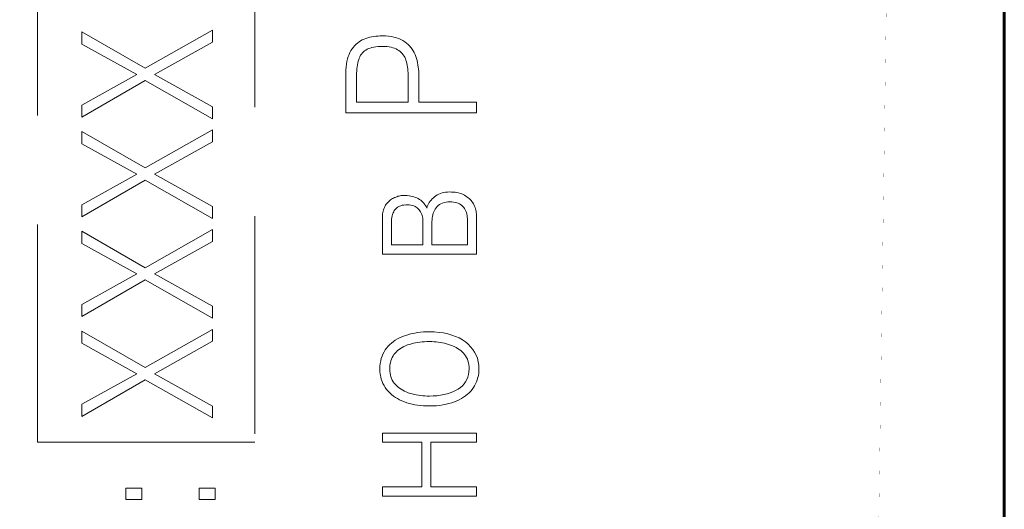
# Model space of a CAD drawing. Header units: millimetres. Extents: x 0 to 420, y 0 to 297.
# Tile 38 of 66: x 118 to 136, y 198 to 207. Entities that reach past the tile are written whole.
import ezdxf

# ---------------------------------------------------------------- set-up
doc = ezdxf.new("R2010")
doc.units = ezdxf.units.MM
for name, pattern in [('K5LT32769', [6, 4, -2]), ('K5LT_BASIC', [0]), ('K5LT_DASHED', [6, 4, -2]), ('K5LT_THIN', [0])]:
    doc.linetypes.add(name, pattern=pattern)
doc.layers.add('Системный слой', color=7, linetype='Continuous')
doc.layers.add('Слой 1', color=6, linetype='Continuous')

# ---------------------------------------------------------------- blocks, each defined once
blk = doc.blocks.new('U0')
at = {"layer": 'Слой 1', "linetype": 'K5LT_DASHED', "lineweight": 18}
for p, q in [((118.623, 199.65), (118.623, 233.804)), ((122.623, 233.804), (122.623, 199.65)), ((122.623, 199.65), (118.623, 199.65))]:
    blk.add_line(p, q, dxfattribs=at)

msp = doc.modelspace()

# ---------------------------------------------------------------- linework, layer by layer
at = {"layer": 'Системный слой', "linetype": 'K5LT_BASIC', "lineweight": 60}
msp.add_line((136.395, 239.804), (136.395, 179.804), dxfattribs=at)
at = {"layer": 'Системный слой', "linetype": 'K5LT32769', "const_width": 0.001}
msp.add_lwpolyline([(83.59, 237.156), (134.657, 237.189), (133.928, 187.263), (82.861, 187.23)], close=True, dxfattribs=at)
at = {"layer": 'Слой 1', "linetype": 'K5LT_THIN', "lineweight": 18}
for p, q in [((121.84, 207.216), (120.607, 206.517)), ((121.84, 206.996), (121.84, 207.216)), ((120.607, 206.517), (119.44, 207.185)), ((119.44, 207.185), (119.44, 206.961)), ((124.565, 207.02), (124.535, 207.001)), ((124.596, 207.037), (124.565, 207.02)), ((124.629, 207.052), (124.596, 207.037)), ((124.663, 207.064), (124.629, 207.052)), ((124.698, 207.076), (124.663, 207.064)), ((124.734, 207.085), (124.698, 207.076)), ((124.771, 207.093), (124.734, 207.085)), ((124.808, 207.1), (124.771, 207.093)), ((124.846, 207.105), (124.808, 207.1)), ((124.885, 207.108), (124.846, 207.105)), ((124.925, 207.11), (124.885, 207.108)), ((124.965, 207.111), (124.925, 207.11)), ((125.023, 207.109), (124.965, 207.111)), ((125.077, 207.104), (125.023, 207.109)), ((125.129, 207.097), (125.077, 207.104)), ((125.177, 207.087), (125.129, 207.097)), ((125.223, 207.075), (125.177, 207.087)), ((125.266, 207.061), (125.223, 207.075)), ((125.305, 207.044), (125.266, 207.061)), ((125.342, 207.024), (125.305, 207.044)), ((125.376, 207.002), (125.342, 207.024)), ((119.44, 206.961), (120.451, 206.401)), ((120.779, 206.401), (121.84, 206.996)), ((124.387, 206.842), (124.368, 206.807)), ((124.408, 206.874), (124.387, 206.842)), ((124.431, 206.904), (124.408, 206.874)), ((124.455, 206.931), (124.431, 206.904)), ((124.48, 206.957), (124.455, 206.931)), ((124.507, 206.98), (124.48, 206.957)), ((124.535, 207.001), (124.507, 206.98)), ((124.637, 206.835), (124.66, 206.851)), ((124.66, 206.851), (124.684, 206.865)), ((124.684, 206.865), (124.711, 206.877)), ((124.711, 206.877), (124.741, 206.888)), ((124.741, 206.888), (124.773, 206.897)), ((124.773, 206.897), (124.808, 206.904)), ((124.808, 206.904), (124.845, 206.91)), ((124.845, 206.91), (124.884, 206.914)), ((124.884, 206.914), (124.926, 206.916)), ((124.926, 206.916), (124.971, 206.917)), ((124.971, 206.917), (125.013, 206.916)), ((125.013, 206.916), (125.053, 206.913)), ((125.053, 206.913), (125.091, 206.908)), ((125.091, 206.908), (125.126, 206.902)), ((125.126, 206.902), (125.159, 206.893)), ((125.159, 206.893), (125.19, 206.883)), ((125.19, 206.883), (125.218, 206.871)), ((125.218, 206.871), (125.244, 206.857)), ((125.244, 206.857), (125.268, 206.842)), ((125.268, 206.842), (125.29, 206.824)), ((125.408, 206.978), (125.376, 207.002)), ((125.437, 206.953), (125.408, 206.978)), ((125.464, 206.926), (125.437, 206.953)), ((125.489, 206.898), (125.464, 206.926)), ((125.511, 206.868), (125.489, 206.898)), ((125.532, 206.837), (125.511, 206.868)), ((125.55, 206.804), (125.532, 206.837)), ((124.324, 206.687), (124.313, 206.641)), ((124.336, 206.73), (124.324, 206.687)), ((124.351, 206.77), (124.336, 206.73)), ((124.368, 206.807), (124.351, 206.77)), ((124.521, 206.646), (124.529, 206.675)), ((124.529, 206.675), (124.54, 206.703)), ((124.54, 206.703), (124.552, 206.729)), ((124.552, 206.729), (124.565, 206.754)), ((124.565, 206.754), (124.581, 206.777)), ((124.581, 206.777), (124.598, 206.798)), ((124.598, 206.798), (124.617, 206.817)), ((124.617, 206.817), (124.637, 206.835)), ((125.29, 206.824), (125.31, 206.806)), ((125.31, 206.806), (125.329, 206.786)), ((125.329, 206.786), (125.346, 206.764)), ((125.346, 206.764), (125.362, 206.741)), ((125.362, 206.741), (125.376, 206.717)), ((125.376, 206.717), (125.388, 206.69)), ((125.388, 206.69), (125.398, 206.663)), ((125.398, 206.663), (125.407, 206.634)), ((125.565, 206.769), (125.55, 206.804)), ((125.579, 206.733), (125.565, 206.769)), ((125.591, 206.695), (125.579, 206.733)), ((125.602, 206.657), (125.591, 206.695)), ((125.611, 206.618), (125.602, 206.657)), ((124.295, 206.488), (124.293, 206.431)), ((124.299, 206.542), (124.295, 206.488)), ((124.305, 206.593), (124.299, 206.542)), ((124.313, 206.641), (124.305, 206.593)), ((124.493, 206.468), (124.496, 206.507)), ((124.496, 206.507), (124.501, 206.545)), ((124.501, 206.545), (124.507, 206.58)), ((124.507, 206.58), (124.513, 206.614)), ((124.513, 206.614), (124.521, 206.646)), ((125.407, 206.634), (125.414, 206.603)), ((125.414, 206.603), (125.421, 206.572)), ((125.421, 206.572), (125.427, 206.539)), ((125.427, 206.539), (125.431, 206.505)), ((125.431, 206.505), (125.435, 206.47)), ((125.619, 206.579), (125.611, 206.618)), ((125.625, 206.539), (125.619, 206.579)), ((125.629, 206.499), (125.625, 206.539)), ((125.633, 206.458), (125.629, 206.499)), ((120.451, 206.401), (119.44, 205.841)), ((121.84, 205.808), (120.779, 206.401)), ((124.293, 206.431), (124.293, 205.699)), ((124.487, 206.34), (124.488, 206.385)), ((124.487, 206.294), (124.487, 206.34)), ((124.487, 205.892), (124.487, 206.294)), ((124.488, 206.385), (124.49, 206.427)), ((124.49, 206.427), (124.493, 206.468)), ((125.435, 206.47), (125.438, 206.433)), ((125.438, 206.433), (125.44, 206.396)), ((125.44, 206.396), (125.44, 206.357)), ((125.44, 206.357), (125.44, 206.317)), ((125.44, 206.317), (125.44, 205.892)), ((125.634, 206.416), (125.633, 206.458)), ((125.635, 206.374), (125.634, 206.416)), ((125.635, 205.892), (125.635, 206.374)), ((119.44, 205.62), (120.607, 206.292)), ((120.607, 206.292), (121.84, 205.591)), ((119.44, 205.841), (119.44, 205.62)), ((121.84, 205.591), (121.84, 205.808)), ((125.44, 205.892), (124.487, 205.892)), ((126.693, 205.892), (125.635, 205.892)), ((126.693, 205.699), (126.693, 205.892)), ((124.293, 205.699), (126.693, 205.699)), ((120.607, 204.686), (119.44, 205.354)), ((119.44, 205.354), (119.44, 205.13)), ((121.84, 205.385), (120.607, 204.686)), ((121.84, 205.165), (121.84, 205.385)), ((119.44, 205.13), (120.451, 204.57)), ((120.779, 204.57), (121.84, 205.165)), ((120.451, 204.57), (119.44, 204.011)), ((121.84, 203.978), (120.779, 204.57)), ((119.44, 203.789), (120.607, 204.462)), ((120.607, 204.462), (121.84, 203.761)), ((125.151, 204.123), (125.133, 204.111)), ((125.171, 204.133), (125.151, 204.123)), ((125.19, 204.143), (125.171, 204.133)), ((125.21, 204.152), (125.19, 204.143)), ((125.23, 204.159), (125.21, 204.152)), ((125.25, 204.166), (125.23, 204.159)), ((125.27, 204.171), (125.25, 204.166)), ((125.29, 204.175), (125.27, 204.171)), ((125.31, 204.178), (125.29, 204.175)), ((125.331, 204.18), (125.31, 204.178)), ((125.351, 204.18), (125.331, 204.18)), ((125.387, 204.18), (125.351, 204.18)), ((125.421, 204.178), (125.387, 204.18)), ((125.454, 204.174), (125.421, 204.178)), ((125.485, 204.169), (125.454, 204.174)), ((125.515, 204.163), (125.485, 204.169)), ((125.544, 204.155), (125.515, 204.163)), ((125.572, 204.146), (125.544, 204.155)), ((125.598, 204.136), (125.572, 204.146)), ((125.624, 204.124), (125.598, 204.136)), ((125.647, 204.11), (125.624, 204.124)), ((125.901, 204.14), (125.88, 204.12)), ((125.924, 204.159), (125.901, 204.14)), ((125.948, 204.177), (125.924, 204.159)), ((125.974, 204.192), (125.948, 204.177)), ((126.001, 204.206), (125.974, 204.192)), ((126.03, 204.218), (126.001, 204.206)), ((126.061, 204.227), (126.03, 204.218)), ((126.093, 204.235), (126.061, 204.227)), ((126.126, 204.241), (126.093, 204.235)), ((126.162, 204.245), (126.126, 204.241)), ((126.199, 204.247), (126.162, 204.245)), ((126.234, 204.245), (126.199, 204.247)), ((126.269, 204.243), (126.234, 204.245)), ((126.302, 204.239), (126.269, 204.243)), ((126.334, 204.233), (126.302, 204.239)), ((126.365, 204.227), (126.334, 204.233)), ((126.394, 204.218), (126.365, 204.227)), ((126.422, 204.209), (126.394, 204.218)), ((126.448, 204.198), (126.422, 204.209)), ((126.474, 204.185), (126.448, 204.198)), ((126.497, 204.171), (126.474, 204.185)), ((126.519, 204.156), (126.497, 204.171)), ((126.54, 204.141), (126.519, 204.156)), ((126.56, 204.124), (126.54, 204.141)), ((126.578, 204.106), (126.56, 204.124)), ((119.44, 204.011), (119.44, 203.789)), ((121.84, 203.761), (121.84, 203.978)), ((125.001, 203.961), (124.992, 203.939)), ((125.012, 203.981), (125.001, 203.961)), ((125.024, 204.001), (125.012, 203.981)), ((125.037, 204.02), (125.024, 204.001)), ((125.051, 204.038), (125.037, 204.02)), ((125.066, 204.055), (125.051, 204.038)), ((125.082, 204.07), (125.066, 204.055)), ((125.098, 204.085), (125.082, 204.07)), ((125.115, 204.099), (125.098, 204.085)), ((125.133, 204.111), (125.115, 204.099)), ((125.199, 203.925), (125.215, 203.943)), ((125.215, 203.943), (125.234, 203.959)), ((125.234, 203.959), (125.255, 203.973)), ((125.255, 203.973), (125.278, 203.984)), ((125.278, 203.984), (125.304, 203.994)), ((125.304, 203.994), (125.331, 204.001)), ((125.331, 204.001), (125.361, 204.006)), ((125.361, 204.006), (125.393, 204.009)), ((125.393, 204.009), (125.426, 204.01)), ((125.426, 204.01), (125.458, 204.008)), ((125.458, 204.008), (125.487, 204.004)), ((125.487, 204.004), (125.514, 203.998)), ((125.514, 203.998), (125.54, 203.99)), ((125.54, 203.99), (125.564, 203.98)), ((125.564, 203.98), (125.586, 203.968)), ((125.586, 203.968), (125.606, 203.953)), ((125.606, 203.953), (125.624, 203.937)), ((125.669, 204.095), (125.647, 204.11)), ((125.689, 204.079), (125.669, 204.095)), ((125.708, 204.061), (125.689, 204.079)), ((125.725, 204.042), (125.708, 204.061)), ((125.741, 204.021), (125.725, 204.042)), ((125.755, 203.999), (125.741, 204.021)), ((125.768, 203.976), (125.755, 203.999)), ((125.779, 203.951), (125.768, 203.976)), ((125.788, 203.978), (125.779, 203.951)), ((125.8, 204.004), (125.788, 203.978)), ((125.812, 204.029), (125.8, 204.004)), ((125.827, 204.053), (125.812, 204.029)), ((125.843, 204.076), (125.827, 204.053)), ((125.86, 204.098), (125.843, 204.076)), ((125.88, 204.12), (125.86, 204.098)), ((125.935, 203.933), (125.951, 203.956)), ((125.951, 203.956), (125.969, 203.978)), ((125.969, 203.978), (125.99, 203.998)), ((125.99, 203.998), (126.014, 204.015)), ((126.014, 204.015), (126.04, 204.029)), ((126.04, 204.029), (126.068, 204.041)), ((126.068, 204.041), (126.1, 204.051)), ((126.1, 204.051), (126.134, 204.058)), ((126.134, 204.058), (126.17, 204.063)), ((126.17, 204.063), (126.21, 204.065)), ((126.21, 204.065), (126.242, 204.063)), ((126.242, 204.063), (126.273, 204.06)), ((126.273, 204.06), (126.303, 204.055)), ((126.303, 204.055), (126.33, 204.047)), ((126.33, 204.047), (126.356, 204.038)), ((126.356, 204.038), (126.381, 204.026)), ((126.381, 204.026), (126.403, 204.013)), ((126.403, 204.013), (126.424, 203.997)), ((126.424, 203.997), (126.443, 203.98)), ((126.443, 203.98), (126.46, 203.96)), ((126.46, 203.96), (126.476, 203.94)), ((126.595, 204.088), (126.578, 204.106)), ((126.61, 204.068), (126.595, 204.088)), ((126.625, 204.048), (126.61, 204.068)), ((126.637, 204.027), (126.625, 204.048)), ((126.649, 204.005), (126.637, 204.027)), ((126.659, 203.983), (126.649, 204.005)), ((126.668, 203.961), (126.659, 203.983)), ((126.676, 203.938), (126.668, 203.961)), ((124.966, 203.816), (124.965, 203.788)), ((124.965, 203.788), (124.965, 203.106)), ((124.969, 203.842), (124.966, 203.816)), ((124.973, 203.868), (124.969, 203.842)), ((124.978, 203.893), (124.973, 203.868)), ((124.984, 203.916), (124.978, 203.893)), ((124.992, 203.939), (124.984, 203.916)), ((125.135, 203.745), (125.139, 203.777)), ((125.139, 203.777), (125.144, 203.807)), ((125.144, 203.807), (125.152, 203.835)), ((125.152, 203.835), (125.161, 203.861)), ((125.161, 203.861), (125.172, 203.884)), ((125.172, 203.884), (125.184, 203.906)), ((125.184, 203.906), (125.199, 203.925)), ((125.624, 203.937), (125.64, 203.918)), ((125.64, 203.918), (125.655, 203.899)), ((125.655, 203.899), (125.668, 203.878)), ((125.668, 203.878), (125.679, 203.857)), ((125.679, 203.857), (125.689, 203.835)), ((125.689, 203.835), (125.696, 203.812)), ((125.696, 203.812), (125.702, 203.789)), ((125.702, 203.789), (125.706, 203.764)), ((125.706, 203.764), (125.709, 203.739)), ((125.877, 203.736), (125.879, 203.768)), ((125.879, 203.768), (125.884, 203.798)), ((125.884, 203.798), (125.89, 203.828)), ((125.89, 203.828), (125.898, 203.856)), ((125.898, 203.856), (125.909, 203.883)), ((125.909, 203.883), (125.921, 203.908)), ((125.921, 203.908), (125.935, 203.933)), ((126.476, 203.94), (126.489, 203.917)), ((126.489, 203.917), (126.5, 203.893)), ((126.5, 203.893), (126.509, 203.868)), ((126.509, 203.868), (126.517, 203.841)), ((126.517, 203.841), (126.522, 203.812)), ((126.522, 203.812), (126.525, 203.782)), ((126.525, 203.782), (126.526, 203.751)), ((126.682, 203.914), (126.676, 203.938)), ((126.687, 203.891), (126.682, 203.914)), ((126.69, 203.866), (126.687, 203.891)), ((126.692, 203.842), (126.69, 203.866)), ((126.693, 203.817), (126.692, 203.842)), ((126.693, 203.106), (126.693, 203.817)), ((125.132, 203.711), (125.135, 203.745)), ((125.132, 203.675), (125.132, 203.711)), ((125.132, 203.276), (125.132, 203.675)), ((125.709, 203.739), (125.71, 203.713)), ((125.71, 203.713), (125.71, 203.276)), ((125.876, 203.703), (125.877, 203.736)), ((125.876, 203.276), (125.876, 203.703)), ((126.526, 203.751), (126.526, 203.276)), ((120.607, 202.855), (119.44, 203.524)), ((119.44, 203.524), (119.44, 203.299)), ((121.84, 203.554), (120.607, 202.855)), ((121.84, 203.335), (121.84, 203.554)), ((119.44, 203.299), (120.451, 202.74)), ((120.779, 202.74), (121.84, 203.335)), ((125.71, 203.276), (125.132, 203.276)), ((126.526, 203.276), (125.876, 203.276)), ((124.965, 203.106), (126.693, 203.106)), ((120.451, 202.74), (119.44, 202.18)), ((121.84, 202.147), (120.779, 202.74)), ((119.44, 201.958), (120.607, 202.631)), ((120.607, 202.631), (121.84, 201.93)), ((119.44, 202.18), (119.44, 201.958)), ((121.84, 201.93), (121.84, 202.147)), ((120.607, 201.025), (119.44, 201.693)), ((119.44, 201.693), (119.44, 201.469)), ((121.84, 201.724), (120.607, 201.025)), ((121.84, 201.504), (121.84, 201.724)), ((125.368, 201.604), (125.323, 201.587)), ((125.414, 201.62), (125.368, 201.604)), ((125.462, 201.634), (125.414, 201.62)), ((125.51, 201.646), (125.462, 201.634)), ((125.56, 201.656), (125.51, 201.646)), ((125.611, 201.665), (125.56, 201.656)), ((125.664, 201.671), (125.611, 201.665)), ((125.718, 201.676), (125.664, 201.671)), ((125.773, 201.679), (125.718, 201.676)), ((125.829, 201.68), (125.773, 201.679)), ((125.919, 201.677), (125.829, 201.68)), ((126.006, 201.669), (125.919, 201.677)), ((126.088, 201.657), (126.006, 201.669)), ((126.165, 201.641), (126.088, 201.657)), ((126.239, 201.62), (126.165, 201.641)), ((126.308, 201.595), (126.239, 201.62)), ((126.373, 201.566), (126.308, 201.595)), ((119.44, 201.469), (120.451, 200.909)), ((120.779, 200.909), (121.84, 201.504)), ((125.071, 201.413), (125.043, 201.38)), ((125.1, 201.443), (125.071, 201.413)), ((125.132, 201.472), (125.1, 201.443)), ((125.166, 201.499), (125.132, 201.472)), ((125.202, 201.524), (125.166, 201.499)), ((125.241, 201.547), (125.202, 201.524)), ((125.281, 201.568), (125.241, 201.547)), ((125.323, 201.587), (125.281, 201.568)), ((125.326, 201.392), (125.357, 201.409)), ((125.357, 201.409), (125.39, 201.423)), ((125.39, 201.423), (125.424, 201.437)), ((125.424, 201.437), (125.46, 201.448)), ((125.46, 201.448), (125.497, 201.459)), ((125.497, 201.459), (125.535, 201.468)), ((125.535, 201.468), (125.574, 201.476)), ((125.574, 201.476), (125.614, 201.483)), ((125.614, 201.483), (125.655, 201.489)), ((125.655, 201.489), (125.697, 201.493)), ((125.697, 201.493), (125.74, 201.496)), ((125.74, 201.496), (125.784, 201.498)), ((125.784, 201.498), (125.829, 201.498)), ((125.829, 201.498), (125.871, 201.498)), ((125.871, 201.498), (125.912, 201.496)), ((125.912, 201.496), (125.952, 201.493)), ((125.952, 201.493), (125.992, 201.489)), ((125.992, 201.489), (126.031, 201.483)), ((126.031, 201.483), (126.07, 201.476)), ((126.07, 201.476), (126.108, 201.468)), ((126.108, 201.468), (126.145, 201.459)), ((126.145, 201.459), (126.182, 201.448)), ((126.182, 201.448), (126.218, 201.436)), ((126.218, 201.436), (126.253, 201.423)), ((126.253, 201.423), (126.286, 201.408)), ((126.286, 201.408), (126.318, 201.392)), ((126.434, 201.532), (126.373, 201.566)), ((126.49, 201.493), (126.434, 201.532)), ((126.542, 201.451), (126.49, 201.493)), ((126.587, 201.406), (126.542, 201.451)), ((124.958, 201.23), (124.944, 201.187)), ((124.975, 201.27), (124.958, 201.23)), ((124.995, 201.309), (124.975, 201.27)), ((125.017, 201.345), (124.995, 201.309)), ((125.043, 201.38), (125.017, 201.345)), ((125.144, 201.207), (125.16, 201.236)), ((125.16, 201.236), (125.178, 201.263)), ((125.178, 201.263), (125.199, 201.288)), ((125.199, 201.288), (125.221, 201.312)), ((125.221, 201.312), (125.244, 201.334)), ((125.244, 201.334), (125.27, 201.355)), ((125.27, 201.355), (125.297, 201.374)), ((125.297, 201.374), (125.326, 201.392)), ((126.318, 201.392), (126.348, 201.374)), ((126.348, 201.374), (126.377, 201.354)), ((126.377, 201.354), (126.404, 201.334)), ((126.404, 201.334), (126.43, 201.312)), ((126.43, 201.312), (126.454, 201.288)), ((126.454, 201.288), (126.476, 201.262)), ((126.476, 201.262), (126.495, 201.235)), ((126.495, 201.235), (126.511, 201.206)), ((126.627, 201.357), (126.587, 201.406)), ((126.66, 201.306), (126.627, 201.357)), ((126.688, 201.25), (126.66, 201.306)), ((126.71, 201.192), (126.688, 201.25)), ((124.92, 201.048), (124.918, 200.998)), ((124.925, 201.096), (124.92, 201.048)), ((124.933, 201.143), (124.925, 201.096)), ((124.944, 201.187), (124.933, 201.143)), ((125.1, 201.037), (125.104, 201.074)), ((125.104, 201.074), (125.111, 201.11)), ((125.111, 201.11), (125.119, 201.144)), ((125.119, 201.144), (125.13, 201.176)), ((125.13, 201.176), (125.144, 201.207)), ((126.511, 201.206), (126.526, 201.176)), ((126.526, 201.176), (126.537, 201.143)), ((126.537, 201.143), (126.547, 201.109)), ((126.547, 201.109), (126.553, 201.074)), ((126.553, 201.074), (126.558, 201.037)), ((126.726, 201.13), (126.71, 201.192)), ((126.736, 201.066), (126.726, 201.13)), ((126.74, 200.998), (126.736, 201.066)), ((120.451, 200.909), (119.44, 200.349)), ((121.84, 200.316), (120.779, 200.909)), ((124.918, 200.998), (124.92, 200.948)), ((124.92, 200.948), (124.925, 200.901)), ((124.925, 200.901), (124.933, 200.855)), ((125.099, 200.998), (125.1, 201.037)), ((125.1, 200.959), (125.099, 200.998)), ((125.105, 200.922), (125.1, 200.959)), ((125.112, 200.887), (125.105, 200.922)), ((125.121, 200.853), (125.112, 200.887)), ((126.548, 200.895), (126.535, 200.848)), ((126.556, 200.945), (126.548, 200.895)), ((126.56, 200.998), (126.556, 200.945)), ((126.558, 201.037), (126.56, 200.998)), ((126.72, 200.837), (126.729, 200.876)), ((126.729, 200.876), (126.735, 200.915)), ((126.735, 200.915), (126.739, 200.956)), ((126.739, 200.956), (126.74, 200.998)), ((119.44, 200.127), (120.607, 200.8)), ((120.607, 200.8), (121.84, 200.099)), ((124.933, 200.855), (124.944, 200.811)), ((124.944, 200.811), (124.958, 200.769)), ((124.958, 200.769), (124.975, 200.729)), ((124.975, 200.729), (124.995, 200.691)), ((124.995, 200.691), (125.017, 200.654)), ((125.133, 200.821), (125.121, 200.853)), ((125.147, 200.791), (125.133, 200.821)), ((125.163, 200.762), (125.147, 200.791)), ((125.183, 200.735), (125.163, 200.762)), ((125.204, 200.709), (125.183, 200.735)), ((125.228, 200.686), (125.204, 200.709)), ((125.253, 200.664), (125.228, 200.686)), ((126.435, 200.689), (126.398, 200.656)), ((126.467, 200.724), (126.435, 200.689)), ((126.495, 200.762), (126.467, 200.724)), ((126.517, 200.804), (126.495, 200.762)), ((126.535, 200.848), (126.517, 200.804)), ((126.637, 200.655), (126.659, 200.69)), ((126.659, 200.69), (126.678, 200.725)), ((126.678, 200.725), (126.694, 200.762)), ((126.694, 200.762), (126.708, 200.799)), ((126.708, 200.799), (126.72, 200.837)), ((125.017, 200.654), (125.043, 200.62)), ((125.043, 200.62), (125.071, 200.587)), ((125.071, 200.587), (125.101, 200.556)), ((125.101, 200.556), (125.133, 200.528)), ((125.133, 200.528), (125.167, 200.5)), ((125.28, 200.643), (125.253, 200.664)), ((125.309, 200.624), (125.28, 200.643)), ((125.339, 200.606), (125.309, 200.624)), ((125.37, 200.589), (125.339, 200.606)), ((125.403, 200.574), (125.37, 200.589)), ((125.438, 200.561), (125.403, 200.574)), ((125.474, 200.549), (125.438, 200.561)), ((125.511, 200.538), (125.474, 200.549)), ((125.548, 200.529), (125.511, 200.538)), ((125.587, 200.521), (125.548, 200.529)), ((125.626, 200.514), (125.587, 200.521)), ((125.665, 200.509), (125.626, 200.514)), ((125.705, 200.504), (125.665, 200.509)), ((125.746, 200.501), (125.705, 200.504)), ((125.969, 200.506), (125.9, 200.501)), ((126.034, 200.514), (125.969, 200.506)), ((126.095, 200.525), (126.034, 200.514)), ((126.154, 200.539), (126.095, 200.525)), ((126.21, 200.556), (126.154, 200.539)), ((126.262, 200.577), (126.21, 200.556)), ((126.311, 200.6), (126.262, 200.577)), ((126.357, 200.627), (126.311, 200.6)), ((126.398, 200.656), (126.357, 200.627)), ((126.458, 200.479), (126.494, 200.505)), ((126.494, 200.505), (126.528, 200.532)), ((126.528, 200.532), (126.559, 200.56)), ((126.559, 200.56), (126.588, 200.59)), ((126.588, 200.59), (126.614, 200.622)), ((126.614, 200.622), (126.637, 200.655)), ((119.44, 200.349), (119.44, 200.127)), ((125.167, 200.5), (125.203, 200.475)), ((125.203, 200.475), (125.241, 200.452)), ((125.241, 200.452), (125.281, 200.43)), ((125.281, 200.43), (125.324, 200.411)), ((125.324, 200.411), (125.368, 200.393)), ((125.368, 200.393), (125.414, 200.377)), ((125.414, 200.377), (125.462, 200.363)), ((125.462, 200.363), (125.511, 200.351)), ((125.511, 200.351), (125.561, 200.341)), ((125.561, 200.341), (125.612, 200.333)), ((125.612, 200.333), (125.665, 200.326)), ((125.665, 200.326), (125.718, 200.321)), ((125.718, 200.321), (125.773, 200.318)), ((125.787, 200.5), (125.746, 200.501)), ((125.829, 200.499), (125.787, 200.5)), ((125.9, 200.501), (125.829, 200.499)), ((125.895, 200.319), (125.959, 200.323)), ((125.959, 200.323), (126.02, 200.329)), ((126.02, 200.329), (126.078, 200.337)), ((126.078, 200.337), (126.134, 200.348)), ((126.134, 200.348), (126.188, 200.361)), ((126.188, 200.361), (126.239, 200.376)), ((126.239, 200.376), (126.288, 200.393)), ((126.288, 200.393), (126.335, 200.412)), ((126.335, 200.412), (126.378, 200.433)), ((126.378, 200.433), (126.419, 200.455)), ((126.419, 200.455), (126.458, 200.479)), ((121.84, 200.099), (121.84, 200.316)), ((125.773, 200.318), (125.829, 200.317)), ((125.829, 200.317), (125.895, 200.319)), ((126.693, 199.82), (124.968, 199.82)), ((124.968, 199.82), (124.968, 199.65)), ((126.693, 199.65), (126.693, 199.82)), ((124.968, 199.65), (125.69, 199.65)), ((125.69, 199.65), (125.69, 198.833)), ((125.857, 198.833), (125.857, 199.65)), ((125.857, 199.65), (126.693, 199.65)), ((120.543, 198.81), (120.249, 198.81)), ((120.249, 198.81), (120.249, 198.603)), ((120.543, 198.603), (120.543, 198.81)), ((121.89, 198.81), (121.596, 198.81)), ((121.596, 198.81), (121.596, 198.603)), ((121.89, 198.603), (121.89, 198.81)), ((124.968, 198.833), (124.968, 198.663)), ((125.69, 198.833), (124.968, 198.833)), ((126.693, 198.833), (125.857, 198.833)), ((126.693, 198.663), (126.693, 198.833)), ((120.249, 198.603), (120.543, 198.603)), ((121.596, 198.603), (121.89, 198.603)), ((124.968, 198.663), (126.693, 198.663))]:
    msp.add_line(p, q, dxfattribs=at)

# ---------------------------------------------------------------- block references
at = {"layer": 'Слой 1'}
msp.add_blockref('U0', (0, 0), dxfattribs=at)

doc.saveas('drawing.dxf')
